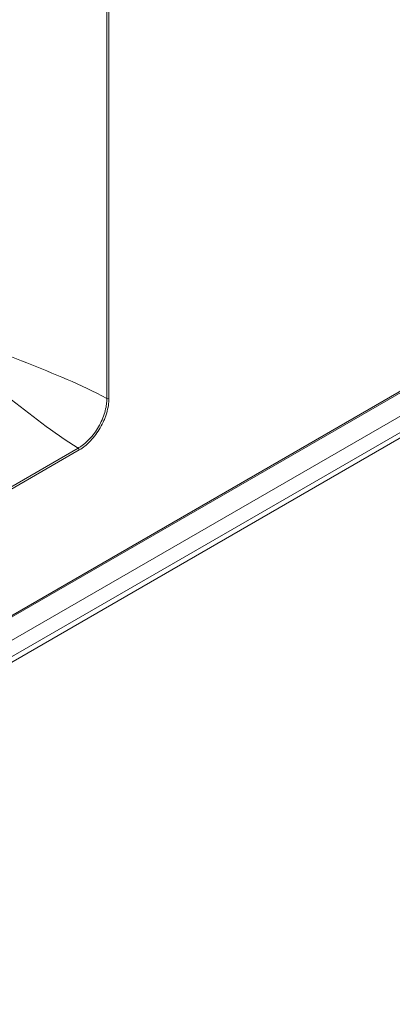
# Model space of a CAD drawing. Header units: millimetres. Extents: x 0 to 1118, y 0 to 864.
# Tile 135 of 156: x 934 to 945, y 538 to 568. Entities that reach past the tile are written whole.
import ezdxf

# ---------------------------------------------------------------- set-up
doc = ezdxf.new("R2010")
doc.units = ezdxf.units.MM

msp = doc.modelspace()

# ---------------------------------------------------------------- linework, layer by layer
at = {"color": 7, "linetype": 'Continuous', "lineweight": 15}
for p, q in [((875.31, 515.841), (1020.78, 599.819)), ((875.546, 514.603), (1019.919, 597.948))]:
    msp.add_line(p, q, dxfattribs=at)
at = {"color": 9, "linetype": 'Continuous', "lineweight": 0}
for p, q in [((875.336, 515.899), (1020.806, 599.877)), ((875.972, 515.513), (1020.346, 598.858)), ((875.972, 515.018), (1020.346, 598.363)), ((875.869, 514.789), (1020.242, 598.134)), ((936.608, 556.192), (936.608, 574.775)), ((936.672, 574.778), (936.672, 556.195)), ((883.693, 524.643), (935.74, 554.689)), ((935.769, 554.632), (883.722, 524.586))]:
    msp.add_line(p, q, dxfattribs=at)
for centre, start, end in [((936.636, 556.265), 248.6939, 297.0888), ((935.691, 554.628), 2.9073, 51.3092)]:
    msp.add_arc(centre, 0.0782, start, end, dxfattribs=at)
for points, knots in [([(931.747, 558.398), (931.797, 558.37), (931.846, 558.341), (931.946, 558.285), (932.095, 558.202), (932.445, 558.018), (933.152, 557.684), (934.582, 557.107), (935.811, 556.629), (936.608, 556.192)], [0, 0, 0, 0, 0.03125, 0.03125, 0.0625, 0.125, 0.25, 0.5, 1, 1, 1, 1]), ([(931.399, 557.795), (931.449, 557.767), (931.498, 557.738), (931.597, 557.68), (931.743, 557.592), (932.077, 557.381), (932.72, 556.936), (933.934, 555.986), (934.963, 555.161), (935.74, 554.689)], [0, 0, 0, 0, 0.03125, 0.03125, 0.0625, 0.125, 0.25, 0.5, 1, 1, 1, 1]), ([(935.74, 554.689), (935.754, 554.697), (935.769, 554.706), (935.797, 554.724), (935.812, 554.733), (935.854, 554.762), (935.882, 554.783), (935.938, 554.827), (935.966, 554.851), (936.021, 554.901), (936.048, 554.928), (936.127, 555.011), (936.177, 555.07), (936.272, 555.197), (936.317, 555.265), (936.397, 555.403), (936.433, 555.475), (936.496, 555.621), (936.523, 555.695), (936.565, 555.841), (936.581, 555.914), (936.598, 556.021), (936.602, 556.056), (936.606, 556.108), (936.607, 556.125), (936.608, 556.159), (936.608, 556.176), (936.608, 556.192)], [0, 0, 0, 0, 0.03125, 0.03125, 0.0625, 0.0625, 0.125, 0.125, 0.1875, 0.1875, 0.25, 0.25, 0.375, 0.375, 0.5, 0.5, 0.625, 0.625, 0.75, 0.75, 0.875, 0.875, 0.9375, 0.9375, 0.96875, 0.96875, 1, 1, 1, 1]), ([(936.672, 556.195), (936.672, 556.127), (936.666, 556.055), (936.643, 555.907), (936.626, 555.831), (936.592, 555.718), (936.58, 555.68), (936.552, 555.603), (936.537, 555.565), (936.487, 555.451), (936.45, 555.377), (936.367, 555.232), (936.32, 555.162), (936.222, 555.03), (936.17, 554.968), (936.088, 554.881), (936.06, 554.854), (936.003, 554.801), (935.974, 554.777), (935.888, 554.707), (935.829, 554.667), (935.769, 554.632)], [0, 0, 0, 0, 0.125, 0.125, 0.25, 0.25, 0.3125, 0.3125, 0.375, 0.375, 0.5, 0.5, 0.625, 0.625, 0.75, 0.75, 0.8125, 0.8125, 0.875, 0.875, 1, 1, 1, 1])]:
    msp.add_open_spline(points, degree=3, knots=knots, dxfattribs=at)

doc.saveas('drawing.dxf')
